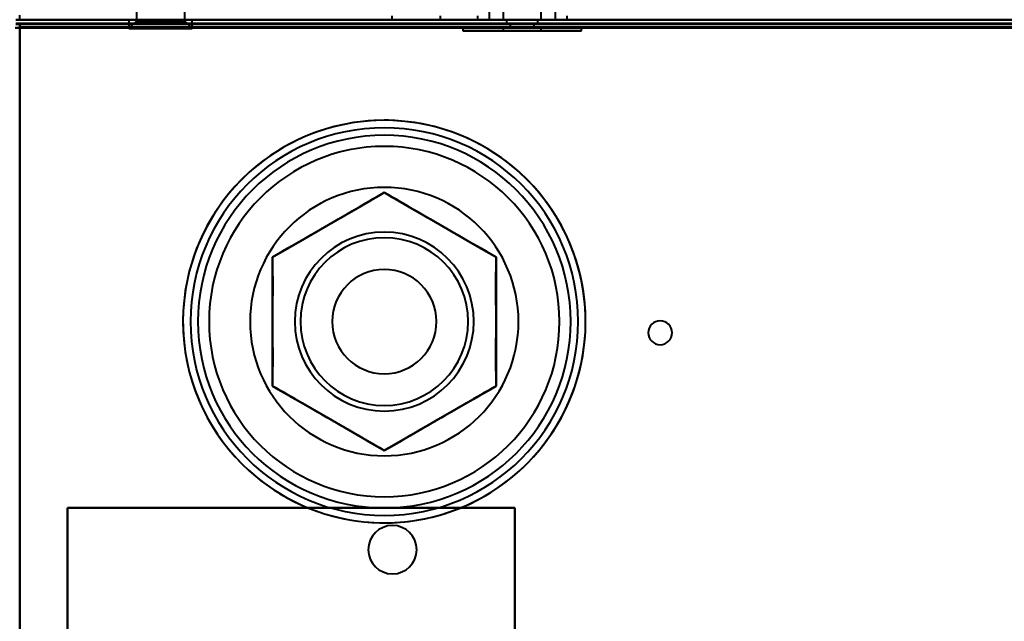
# Model space of a CAD drawing. Header units: millimetres. Extents: x -1041 to 1388, y -120 to 1250.
# Tile 56 of 85: x -249 to -117, y 748 to 828. Entities that reach past the tile are written whole.
import ezdxf

# ---------------------------------------------------------------- set-up
doc = ezdxf.new("R2010")
doc.units = ezdxf.units.MM
doc.layers.add('G-IMPT', color=8, linetype='Continuous', lineweight=40)

# ---------------------------------------------------------------- blocks, each defined once
blk = doc.blocks.new('NEXA 400 CALQUES_dwg-748074-Droite')
at = {"layer": 'G-IMPT'}
for p, q in [((-184.05, 835.67), (-184.05, 828.37)), ((-178.95, 828.37), (-178.95, 835.67)), ((-233.25, 830.59), (-233.25, 828.17)), ((-233.25, 830.59), (-233.25, 828.17)), ((-226.75, 828.17), (-226.75, 830.59)), ((-226.75, 828.17), (-226.75, 830.59)), ((-185.95, 830.47), (-185.95, 828.37)), ((-177.05, 828.37), (-177.05, 830.47)), ((-248.9, 828.37), (-248.9, 828.97)), ((-234.25, 828.37), (-234.25, 827.17)), ((-234.25, 828.37), (-234.25, 827.17)), ((-234.25, 828.37), (-226.32, 828.37)), ((-234.25, 828.37), (-226.32, 828.37)), ((-233.25, 828.17), (-234.25, 827.17)), ((-233.25, 828.17), (-234.25, 827.17)), ((-233.68, 828.37), (-225.75, 828.37)), ((-233.68, 828.37), (-225.75, 828.37)), ((-233.25, 828.17), (-227.19, 828.17)), ((-233.25, 828.17), (-227.19, 828.17)), ((-227.19, 828.17), (-233.25, 828.17)), ((-227.19, 828.17), (-233.25, 828.17)), ((-232.81, 828.17), (-226.75, 828.17)), ((-232.81, 828.17), (-226.75, 828.17)), ((-226.75, 828.17), (-232.81, 828.17)), ((-226.75, 828.17), (-232.81, 828.17)), ((-225.75, 827.17), (-226.75, 828.17)), ((-225.75, 827.17), (-226.75, 828.17)), ((-225.75, 827.17), (-225.75, 828.37)), ((-225.75, 827.17), (-225.75, 828.37)), ((-218.1, 828.37), (-214.9, 828.37)), ((-218.1, 828.37), (-216.5, 828.37)), ((-216.5, 828.37), (-214.9, 828.37)), ((-198.97, 828.87), (-198.97, 828.37)), ((-198.97, 828.37), (-192.47, 828.37)), ((-198.97, 828.37), (-195.72, 828.37)), ((-198.97, 828.37), (-192.47, 828.37)), ((-198.97, 828.37), (-195.72, 828.37)), ((-195.72, 828.37), (-192.47, 828.37)), ((-195.72, 828.37), (-192.47, 828.37)), ((-192.47, 828.37), (-192.47, 828.87)), ((-187.5, 828.87), (-187.5, 828.37)), ((-181.5, 828.37), (-187.5, 828.37)), ((-187.5, 828.37), (-175.5, 828.37)), ((-187.5, 828.37), (-181.5, 828.37)), ((-177.39, 828.37), (-185.95, 828.37)), ((-185.95, 828.37), (-181.5, 828.37)), ((-181.5, 828.37), (-185.61, 828.37)), ((-184.05, 828.37), (-179.14, 828.37)), ((-181.5, 828.37), (-184.05, 828.37)), ((-183.86, 828.37), (-181.5, 828.37)), ((-183.6, 828.37), (-183.6, 827.87)), ((-183.6, 828.37), (-183.6, 827.87)), ((-183.6, 828.37), (-179.4, 828.37)), ((-183.6, 828.37), (-179.4, 828.37)), ((-181.5, 828.37), (-183.6, 828.37)), ((-181.5, 828.37), (-183.6, 828.37)), ((-181.5, 828.37), (-178.95, 828.37)), ((-178.95, 828.37), (-181.5, 828.37)), ((-179.4, 828.37), (-181.5, 828.37)), ((-177.05, 828.37), (-181.5, 828.37)), ((-175.5, 828.37), (-181.5, 828.37)), ((-181.5, 828.37), (-177.05, 828.37)), ((-181.5, 828.37), (-175.5, 828.37)), ((-179.4, 827.87), (-179.4, 828.37)), ((-179.4, 827.87), (-179.4, 828.37)), ((-175.5, 828.37), (-175.5, 828.87)), ((-248.9, 827.27), (-249.5, 827.27)), ((-249.5, 827.27), (-248.9, 827.27)), ((-248.9, 827.27), (-249.5, 827.27)), ((285.9, 827.87), (-248.9, 827.87)), ((-248.9, 827.27), (-248.9, 827.87)), ((-248.9, 827.87), (-248.9, 827.27)), ((-248.9, 827.27), (-248.9, 827.87)), ((-248.9, 827.87), (-248.9, 827.27)), ((-234.25, 827.17), (-226.32, 827.17)), ((-234.25, 827.17), (-226.32, 827.17)), ((-226.32, 827.17), (-234.25, 827.17)), ((-226.32, 827.17), (-234.25, 827.17)), ((-233.68, 827.17), (-225.75, 827.17)), ((-233.68, 827.17), (-225.75, 827.17)), ((-225.75, 827.17), (-233.68, 827.17)), ((-225.75, 827.17), (-233.68, 827.17)), ((-189.45, 827.37), (-189.45, 826.87)), ((-189.45, 827.37), (-189.45, 826.87)), ((-189.45, 827.37), (-188.84, 827.37)), ((-189.45, 827.37), (-184.55, 827.37)), ((-178.45, 827.37), (-189.45, 827.37)), ((-189.45, 827.37), (-188.84, 827.37)), ((-189.45, 827.37), (-184.55, 827.37)), ((-178.45, 827.37), (-189.45, 827.37)), ((-189.45, 826.87), (-178.45, 826.87)), ((-184.55, 826.87), (-189.45, 826.87)), ((-188.84, 826.87), (-189.45, 826.87)), ((-189.45, 826.87), (-178.45, 826.87)), ((-184.55, 826.87), (-189.45, 826.87)), ((-188.84, 826.87), (-189.45, 826.87)), ((-188.84, 827.37), (-173.55, 827.37)), ((-188.84, 827.37), (-173.55, 827.37)), ((-173.55, 826.87), (-188.84, 826.87)), ((-173.55, 826.87), (-188.84, 826.87)), ((-184.55, 827.37), (-174.16, 827.37)), ((-173.55, 827.37), (-184.55, 827.37)), ((-184.55, 827.37), (-174.16, 827.37)), ((-173.55, 827.37), (-184.55, 827.37)), ((-184.55, 826.87), (-173.55, 826.87)), ((-174.16, 826.87), (-184.55, 826.87)), ((-184.55, 826.87), (-173.55, 826.87)), ((-174.16, 826.87), (-184.55, 826.87)), ((-184.05, 827.37), (-184.05, 826.87)), ((-184.05, 827.37), (-184.05, 826.87)), ((-184.05, 827.37), (-181.5, 827.37)), ((-179.14, 827.37), (-184.05, 827.37)), ((-184.05, 827.37), (-181.5, 827.37)), ((-179.14, 827.37), (-184.05, 827.37)), ((-184.05, 826.87), (-183.86, 826.87)), ((-184.05, 826.87), (-182.48, 826.87)), ((-180.52, 826.87), (-184.05, 826.87)), ((-184.05, 826.87), (-183.86, 826.87)), ((-184.05, 826.87), (-182.48, 826.87)), ((-180.52, 826.87), (-184.05, 826.87)), ((-181.5, 827.37), (-183.86, 827.37)), ((-181.5, 827.37), (-183.86, 827.37)), ((-183.86, 826.87), (-178.95, 826.87)), ((-183.86, 826.87), (-178.95, 826.87)), ((-183.6, 827.87), (-181.5, 827.87)), ((-181.5, 827.87), (-183.6, 827.87)), ((-183.6, 827.87), (-181.5, 827.87)), ((-181.5, 827.87), (-183.6, 827.87)), ((-183.1, 827.87), (-183.1, 827.37)), ((-183.1, 827.87), (-183.1, 827.37)), ((-183.1, 827.87), (-179.9, 827.87)), ((-183.1, 827.87), (-179.9, 827.87)), ((-181.5, 827.87), (-183.1, 827.87)), ((-183.1, 827.87), (-179.9, 827.87)), ((-183.1, 827.87), (-179.9, 827.87)), ((-181.5, 827.87), (-183.1, 827.87)), ((-183.1, 827.37), (-181.5, 827.37)), ((-181.5, 827.37), (-183.1, 827.37)), ((-183.1, 827.37), (-181.5, 827.37)), ((-181.5, 827.37), (-183.1, 827.37)), ((-182.48, 826.87), (-179.14, 826.87)), ((-178.95, 826.87), (-182.48, 826.87)), ((-182.48, 826.87), (-179.14, 826.87)), ((-178.95, 826.87), (-182.48, 826.87)), ((-181.5, 827.87), (-179.4, 827.87)), ((-179.4, 827.87), (-181.5, 827.87)), ((-179.9, 827.87), (-181.5, 827.87)), ((-179.9, 827.87), (-181.5, 827.87)), ((-181.5, 827.87), (-179.4, 827.87)), ((-179.4, 827.87), (-181.5, 827.87)), ((-179.9, 827.87), (-181.5, 827.87)), ((-179.9, 827.87), (-181.5, 827.87)), ((-181.5, 827.37), (-179.9, 827.37)), ((-181.5, 827.37), (-178.95, 827.37)), ((-179.9, 827.37), (-181.5, 827.37)), ((-178.95, 827.37), (-181.5, 827.37)), ((-181.5, 827.37), (-179.9, 827.37)), ((-181.5, 827.37), (-178.95, 827.37)), ((-179.9, 827.37), (-181.5, 827.37)), ((-178.95, 827.37), (-181.5, 827.37)), ((-179.9, 827.37), (-179.9, 827.87)), ((-179.9, 827.37), (-179.9, 827.87)), ((-178.95, 826.87), (-178.95, 827.37)), ((-178.95, 826.87), (-178.95, 827.37)), ((-173.55, 826.87), (-173.55, 827.37)), ((-173.55, 826.87), (-173.55, 827.37))]:
    blk.add_line(p, q, dxfattribs=at)
at = {"layer": 'G-IMPT', "flags": 128}
for points in [[(-249.4, 828.37), (-115.45, 828.37), (18.5, 828.37), (152.45, 828.37), (286.4, 828.37)], [(-248.9, 828.37), (-249.03, 828.37), (-249.15, 828.37), (-249.28, 828.37), (-249.4, 828.37)], [(286.4, 828.37), (152.45, 828.37), (18.5, 828.37), (-115.45, 828.37), (-249.4, 828.37)], [(-249.4, 828.37), (-249.28, 828.37), (-249.15, 828.37), (-249.03, 828.37), (-248.9, 828.37)], [(285.9, 828.37), (152.2, 828.37), (18.5, 828.37), (-115.2, 828.37), (-248.9, 828.37)], [(285.9, 828.37), (152.2, 828.37), (18.5, 828.37), (-115.2, 828.37), (-248.9, 828.37)], [(-248.9, 828.37), (-115.2, 828.37), (18.5, 828.37), (152.2, 828.37), (285.9, 828.37)], [(-248.9, 827.87), (-249.03, 827.87), (-249.15, 827.87), (-249.28, 827.87), (-249.4, 827.87)], [(-249.4, 827.87), (-115.45, 827.87), (18.5, 827.87), (152.45, 827.87), (286.4, 827.87)], [(-249.4, 827.87), (-249.28, 827.87), (-249.15, 827.87), (-249.03, 827.87), (-248.9, 827.87)], [(286.4, 827.87), (152.45, 827.87), (18.5, 827.87), (-115.45, 827.87), (-249.4, 827.87)], [(-249.4, 827.87), (-249.28, 827.87), (-249.15, 827.87), (-249.03, 827.87), (-248.9, 827.87)], [(-248.9, 827.87), (-249.03, 827.87), (-249.15, 827.87), (-249.28, 827.87), (-249.4, 827.87)], [(286.4, 827.77), (152.45, 827.77), (18.5, 827.77), (-115.45, 827.77), (-249.4, 827.77)], [(-249.4, 827.77), (-115.45, 827.77), (18.5, 827.77), (152.45, 827.77), (286.4, 827.77)], [(286.4, 827.77), (152.45, 827.77), (18.5, 827.77), (-115.45, 827.77), (-249.4, 827.77)], [(-249.4, 827.77), (-115.45, 827.77), (18.5, 827.77), (152.45, 827.77), (286.4, 827.77)], [(-249.4, 827.77), (-115.45, 827.77), (18.5, 827.77), (152.45, 827.77), (286.4, 827.77)], [(286.4, 827.77), (152.45, 827.77), (18.5, 827.77), (-115.45, 827.77), (-249.4, 827.77)], [(-248.9, 827.27), (-248.91, 827.27), (-248.93, 827.27), (-248.94, 827.27), (-248.95, 827.27)], [(-248.95, 827.27), (-248.94, 827.27), (-248.93, 827.27), (-248.91, 827.27), (-248.9, 827.27)], [(285.9, 827.87), (152.2, 827.87), (18.5, 827.87), (-115.2, 827.87), (-248.9, 827.87)], [(-248.9, 827.87), (-248.9, 827.75), (-248.9, 827.62), (-248.9, 827.5), (-248.9, 827.37)], [(-248.9, 827.37), (-248.9, 827.5), (-248.9, 827.62), (-248.9, 827.75), (-248.9, 827.87)], [(-248.9, 827.87), (-115.2, 827.87), (18.5, 827.87), (152.2, 827.87), (285.9, 827.87)], [(285.9, 827.87), (152.2, 827.87), (18.5, 827.87), (-115.2, 827.87), (-248.9, 827.87)], [(-248.9, 827.87), (-115.2, 827.87), (18.5, 827.87), (152.2, 827.87), (285.9, 827.87)], [(285.9, 827.87), (152.2, 827.87), (18.5, 827.87), (-115.2, 827.87), (-248.9, 827.87)], [(-248.9, 827.87), (-115.2, 827.87), (18.5, 827.87), (152.2, 827.87), (285.9, 827.87)], [(-248.9, 827.87), (-115.2, 827.87), (18.5, 827.87), (152.2, 827.87), (285.9, 827.87)], [(285.9, 827.87), (152.2, 827.87), (18.5, 827.87), (-115.2, 827.87), (-248.9, 827.87)], [(-248.9, 827.87), (-248.9, 827.75), (-248.9, 827.62), (-248.9, 827.5), (-248.9, 827.37)], [(-248.9, 827.87), (-115.2, 827.87), (18.5, 827.87), (152.2, 827.87), (285.9, 827.87)], [(285.9, 827.87), (152.2, 827.87), (18.5, 827.87), (-115.2, 827.87), (-248.9, 827.87)], [(-248.9, 827.37), (-248.9, 827.5), (-248.9, 827.62), (-248.9, 827.75), (-248.9, 827.87)], [(-248.9, 827.87), (-115.2, 827.87), (18.5, 827.87), (152.2, 827.87), (285.9, 827.87)], [(285.9, 827.87), (152.2, 827.87), (18.5, 827.87), (-115.2, 827.87), (-248.9, 827.87)], [(285.9, 827.37), (152.2, 827.37), (18.5, 827.37), (-115.2, 827.37), (-248.9, 827.37)], [(-248.9, 827.37), (-115.2, 827.37), (18.5, 827.37), (152.2, 827.37), (285.9, 827.37)], [(-248.9, 827.37), (-248.9, 827.36), (-248.9, 827.35), (-248.9, 827.33), (-248.9, 827.32)], [(285.9, 827.37), (152.2, 827.37), (18.5, 827.37), (-115.2, 827.37), (-248.9, 827.37)], [(-248.9, 827.37), (-115.2, 827.37), (18.5, 827.37), (152.2, 827.37), (285.9, 827.37)], [(285.9, 827.37), (152.2, 827.37), (18.5, 827.37), (-115.2, 827.37), (-248.9, 827.37)], [(-248.9, 827.37), (-115.2, 827.37), (18.5, 827.37), (152.2, 827.37), (285.9, 827.37)], [(-248.9, 827.32), (-248.9, 827.33), (-248.9, 827.35), (-248.9, 827.36), (-248.9, 827.37)], [(-248.9, 827.32), (-248.9, 827.31), (-248.9, 827.3), (-248.9, 827.28), (-248.9, 827.27)], [(-248.9, 827.27), (-248.9, 827.28), (-248.9, 827.3), (-248.9, 827.31), (-248.9, 827.32)], [(-248.9, 129.47), (-248.9, 303.92), (-248.9, 478.37), (-248.9, 652.82), (-248.9, 827.27)], [(-248.9, 827.27), (-115.2, 827.27), (18.5, 827.27), (152.2, 827.27), (285.9, 827.27)], [(-248.9, 827.27), (-248.9, 660.8), (-248.9, 494.32), (-248.9, 327.85), (-248.9, 161.37)], [(254, 827.27), (128.28, 827.27), (2.55, 827.27), (-123.18, 827.27), (-248.9, 827.27)], [(-248.9, 827.27), (-123.18, 827.27), (2.55, 827.27), (128.28, 827.27), (254, 827.27)], [(254, 827.27), (128.28, 827.27), (2.55, 827.27), (-123.18, 827.27), (-248.9, 827.27)], [(285.9, 827.27), (152.2, 827.27), (18.5, 827.27), (-115.2, 827.27), (-248.9, 827.27)], [(-248.9, 827.27), (-248.9, 652.82), (-248.9, 478.37), (-248.9, 303.92), (-248.9, 129.47)], [(-248.9, 161.37), (-248.9, 327.85), (-248.9, 494.32), (-248.9, 660.8), (-248.9, 827.27)], [(-248.9, 827.27), (-123.18, 827.27), (2.55, 827.27), (128.28, 827.27), (254, 827.27)], [(-248.9, 827.27), (-248.9, 660.8), (-248.9, 494.32), (-248.9, 327.85), (-248.9, 161.37)], [(-200, 814.87), (-201.08, 814.85), (-202.16, 814.79), (-203.23, 814.68), (-204.3, 814.53), (-205.36, 814.33), (-206.42, 814.1), (-207.46, 813.82), (-208.49, 813.5), (-209.51, 813.14), (-210.51, 812.74), (-211.5, 812.3), (-212.47, 811.82), (-213.42, 811.3), (-214.34, 810.75), (-215.25, 810.16), (-216.12, 809.53), (-216.98, 808.87), (-217.8, 808.17), (-218.6, 807.44), (-219.37, 806.68), (-220.11, 805.89), (-220.81, 805.08), (-221.48, 804.23), (-222.12, 803.36), (-222.72, 802.46), (-223.28, 801.54), (-223.81, 800.6), (-224.3, 799.64), (-224.75, 798.65), (-225.17, 797.66), (-225.54, 796.64), (-225.87, 795.61), (-226.16, 794.57), (-226.4, 793.52), (-226.61, 792.46), (-226.77, 791.39), (-226.89, 790.32), (-226.97, 789.24), (-227, 788.16), (-226.99, 787.08), (-226.94, 786.01), (-226.84, 784.93), (-226.7, 783.86), (-226.52, 782.79), (-226.29, 781.74), (-226.03, 780.69), (-225.72, 779.66), (-225.37, 778.63), (-224.98, 777.63), (-224.55, 776.64), (-224.08, 775.66), (-223.57, 774.71), (-223.03, 773.78), (-222.45, 772.87), (-221.83, 771.98), (-221.18, 771.12), (-220.49, 770.29), (-219.77, 769.48), (-219.02, 768.71), (-218.24, 767.96), (-217.43, 767.25), (-216.59, 766.57), (-215.72, 765.92), (-214.83, 765.31), (-213.92, 764.74), (-212.98, 764.2), (-212.03, 763.7), (-211.05, 763.24), (-210.05, 762.81), (-209.04, 762.43), (-208.02, 762.09), (-206.98, 761.79), (-205.93, 761.53), (-204.88, 761.32), (-203.81, 761.14), (-202.74, 761.01), (-201.66, 760.92), (-200.58, 760.88), (-200, 760.87)], [(-200, 760.87), (-198.92, 760.89), (-197.84, 760.96), (-196.77, 761.07), (-195.7, 761.22), (-194.64, 761.41), (-193.58, 761.65), (-192.54, 761.92), (-191.51, 762.24), (-190.49, 762.6), (-189.49, 763), (-188.5, 763.44), (-187.53, 763.92), (-186.58, 764.44), (-185.66, 765), (-184.75, 765.59), (-183.88, 766.22), (-183.02, 766.88), (-182.2, 767.57), (-181.4, 768.3), (-180.63, 769.06), (-179.89, 769.85), (-179.19, 770.67), (-178.52, 771.52), (-177.88, 772.39), (-177.28, 773.28), (-176.72, 774.2), (-176.19, 775.15), (-175.7, 776.11), (-175.25, 777.09), (-174.83, 778.09), (-174.46, 779.1), (-174.13, 780.13), (-173.84, 781.17), (-173.6, 782.22), (-173.39, 783.28), (-173.23, 784.35), (-173.11, 785.42), (-173.03, 786.5), (-173, 787.58), (-173.01, 788.66), (-173.06, 789.74), (-173.16, 790.81), (-173.3, 791.89), (-173.48, 792.95), (-173.71, 794.01), (-173.97, 795.05), (-174.28, 796.09), (-174.63, 797.11), (-175.02, 798.12), (-175.45, 799.11), (-175.92, 800.08), (-176.43, 801.03), (-176.97, 801.97), (-177.55, 802.88), (-178.17, 803.76), (-178.82, 804.62), (-179.51, 805.46), (-180.23, 806.26), (-180.98, 807.04), (-181.76, 807.78), (-182.57, 808.5), (-183.41, 809.18), (-184.28, 809.82), (-185.17, 810.43), (-186.08, 811.01), (-187.02, 811.55), (-187.97, 812.05), (-188.95, 812.51), (-189.95, 812.93), (-190.96, 813.31), (-191.98, 813.65), (-193.02, 813.95), (-194.07, 814.21), (-195.12, 814.43), (-196.19, 814.6), (-197.26, 814.73), (-198.34, 814.82), (-199.42, 814.87), (-200, 814.87)], [(-200, 805.17), (-203.75, 803.01), (-207.49, 800.85), (-211.24, 798.68), (-214.98, 796.52)], [(-214.98, 796.52), (-211.24, 798.68), (-207.49, 800.85), (-203.75, 803.01), (-200, 805.17)], [(-200, 805.17), (-203.75, 803.01), (-207.49, 800.85), (-211.24, 798.68), (-214.98, 796.52)], [(-214.98, 796.52), (-211.24, 798.68), (-207.49, 800.85), (-203.75, 803.01), (-200, 805.17)], [(-200, 805.17), (-203.75, 803.01), (-207.49, 800.85), (-211.24, 798.68), (-214.98, 796.52)], [(-214.98, 796.52), (-211.24, 798.68), (-207.49, 800.85), (-203.75, 803.01), (-200, 805.17)], [(-185.02, 796.52), (-188.76, 798.68), (-192.51, 800.85), (-196.25, 803.01), (-200, 805.17)], [(-200, 805.17), (-196.25, 803.01), (-192.51, 800.85), (-188.76, 798.68), (-185.02, 796.52)], [(-185.02, 796.52), (-188.76, 798.68), (-192.51, 800.85), (-196.25, 803.01), (-200, 805.17)], [(-200, 805.17), (-196.25, 803.01), (-192.51, 800.85), (-188.76, 798.68), (-185.02, 796.52)], [(-185.02, 796.52), (-188.76, 798.68), (-192.51, 800.85), (-196.25, 803.01), (-200, 805.17)], [(-200, 805.17), (-196.25, 803.01), (-192.51, 800.85), (-188.76, 798.68), (-185.02, 796.52)], [(-214.98, 796.52), (-214.98, 792.2), (-214.98, 787.87), (-214.98, 783.55), (-214.98, 779.22)], [(-214.98, 779.22), (-214.98, 783.55), (-214.98, 787.87), (-214.98, 792.2), (-214.98, 796.52)], [(-214.98, 796.52), (-214.98, 792.2), (-214.98, 787.87), (-214.98, 783.55), (-214.98, 779.22)], [(-214.98, 779.22), (-214.98, 783.55), (-214.98, 787.87), (-214.98, 792.2), (-214.98, 796.52)], [(-214.98, 796.52), (-214.98, 792.2), (-214.98, 787.87), (-214.98, 783.55), (-214.98, 779.22)], [(-214.98, 779.22), (-214.98, 783.55), (-214.98, 787.87), (-214.98, 792.2), (-214.98, 796.52)], [(-185.02, 779.22), (-185.02, 783.55), (-185.02, 787.87), (-185.02, 792.2), (-185.02, 796.52)], [(-185.02, 796.52), (-185.02, 792.2), (-185.02, 787.87), (-185.02, 783.55), (-185.02, 779.22)], [(-185.02, 779.22), (-185.02, 783.55), (-185.02, 787.87), (-185.02, 792.2), (-185.02, 796.52)], [(-185.02, 796.52), (-185.02, 792.2), (-185.02, 787.87), (-185.02, 783.55), (-185.02, 779.22)], [(-185.02, 779.22), (-185.02, 783.55), (-185.02, 787.87), (-185.02, 792.2), (-185.02, 796.52)], [(-185.02, 796.52), (-185.02, 792.2), (-185.02, 787.87), (-185.02, 783.55), (-185.02, 779.22)], [(-214.98, 779.22), (-211.24, 777.06), (-207.49, 774.9), (-203.75, 772.73), (-200, 770.57)], [(-200, 770.57), (-203.75, 772.73), (-207.49, 774.9), (-211.24, 777.06), (-214.98, 779.22)], [(-214.98, 779.22), (-211.24, 777.06), (-207.49, 774.9), (-203.75, 772.73), (-200, 770.57)], [(-200, 770.57), (-203.75, 772.73), (-207.49, 774.9), (-211.24, 777.06), (-214.98, 779.22)], [(-214.98, 779.22), (-211.24, 777.06), (-207.49, 774.9), (-203.75, 772.73), (-200, 770.57)], [(-200, 770.57), (-203.75, 772.73), (-207.49, 774.9), (-211.24, 777.06), (-214.98, 779.22)], [(-200, 770.57), (-196.25, 772.73), (-192.51, 774.9), (-188.76, 777.06), (-185.02, 779.22)], [(-185.02, 779.22), (-188.76, 777.06), (-192.51, 774.9), (-196.25, 772.73), (-200, 770.57)], [(-200, 770.57), (-196.25, 772.73), (-192.51, 774.9), (-188.76, 777.06), (-185.02, 779.22)], [(-185.02, 779.22), (-188.76, 777.06), (-192.51, 774.9), (-196.25, 772.73), (-200, 770.57)], [(-200, 770.57), (-196.25, 772.73), (-192.51, 774.9), (-188.76, 777.06), (-185.02, 779.22)], [(-185.02, 779.22), (-188.76, 777.06), (-192.51, 774.9), (-196.25, 772.73), (-200, 770.57)], [(-182.5, 762.87), (-197.5, 762.87), (-212.5, 762.87), (-227.5, 762.87), (-242.5, 762.87)], [(-242.5, 762.87), (-242.5, 732.87), (-242.5, 702.87), (-242.5, 672.87), (-242.5, 642.87)], [(-182.5, 762.87), (-197.5, 762.87), (-212.5, 762.87), (-227.5, 762.87), (-242.5, 762.87)], [(-242.5, 762.87), (-227.5, 762.87), (-212.5, 762.87), (-197.5, 762.87), (-182.5, 762.87)], [(-242.5, 762.87), (-242.5, 732.87), (-242.5, 702.87), (-242.5, 672.87), (-242.5, 642.87)], [(-242.5, 642.87), (-242.5, 672.87), (-242.5, 702.87), (-242.5, 732.87), (-242.5, 762.87)], [(-242.5, 642.87), (-242.5, 672.87), (-242.5, 702.87), (-242.5, 732.87), (-242.5, 762.87)], [(-242.5, 762.87), (-227.5, 762.87), (-212.5, 762.87), (-197.5, 762.87), (-182.5, 762.87)], [(-242.5, 642.87), (-242.5, 672.87), (-242.5, 702.87), (-242.5, 732.87), (-242.5, 762.87)], [(-242.5, 762.87), (-227.5, 762.87), (-212.5, 762.87), (-197.5, 762.87), (-182.5, 762.87)], [(-242.5, 762.87), (-242.5, 732.87), (-242.5, 702.87), (-242.5, 672.87), (-242.5, 642.87)], [(-242.5, 642.87), (-242.5, 672.87), (-242.5, 702.87), (-242.5, 732.87), (-242.5, 762.87)], [(-182.5, 762.87), (-197.5, 762.87), (-212.5, 762.87), (-227.5, 762.87), (-242.5, 762.87)], [(-242.5, 762.87), (-227.5, 762.87), (-212.5, 762.87), (-197.5, 762.87), (-182.5, 762.87)], [(-182.5, 762.87), (-197.5, 762.87), (-212.5, 762.87), (-227.5, 762.87), (-242.5, 762.87)], [(-242.5, 762.87), (-242.5, 732.87), (-242.5, 702.87), (-242.5, 672.87), (-242.5, 642.87)], [(-182.5, 642.87), (-182.5, 672.87), (-182.5, 702.87), (-182.5, 732.87), (-182.5, 762.87)], [(-182.5, 642.87), (-182.5, 672.87), (-182.5, 702.87), (-182.5, 732.87), (-182.5, 762.87)], [(-182.5, 762.87), (-182.5, 732.87), (-182.5, 702.87), (-182.5, 672.87), (-182.5, 642.87)], [(-182.5, 762.87), (-182.5, 732.87), (-182.5, 702.87), (-182.5, 672.87), (-182.5, 642.87)], [(-182.5, 762.87), (-182.5, 732.87), (-182.5, 702.87), (-182.5, 672.87), (-182.5, 642.87)], [(-182.5, 642.87), (-182.5, 672.87), (-182.5, 702.87), (-182.5, 732.87), (-182.5, 762.87)], [(-182.5, 762.87), (-182.5, 732.87), (-182.5, 702.87), (-182.5, 672.87), (-182.5, 642.87)], [(-182.5, 642.87), (-182.5, 672.87), (-182.5, 702.87), (-182.5, 732.87), (-182.5, 762.87)]]:
    blk.add_lwpolyline(points, dxfattribs=at)
at = {"layer": 'G-IMPT'}
for centre, radius, start, end in [((-200, 787.87), 27, 90, 180), ((-200, 787.87), 27, 360, 180), ((-200, 787.87), 27, 0, 180), ((-200, 787.87), 27, 0, 180), ((-200, 787.87), 27, 90, 270), ((-200, 787.87), 27, 90, 180), ((-200, 787.87), 27, 0, 180), ((-200, 787.87), 27, 90, 270), ((-200, 787.87), 27, 270, 90), ((-200, 787.87), 27, 270, 90), ((-200, 787.87), 27, 360, 90), ((-200, 787.87), 27, 270, 90), ((-200, 787.87), 26, 360, 180), ((-200, 787.87), 26, 90, 180), ((-200, 787.87), 26, 360, 180), ((-200, 787.87), 26, 90, 180), ((-200, 787.87), 26, 270, 90), ((-200, 787.87), 26, 270, 90), ((-200, 787.87), 25, 360, 180), ((-200, 787.87), 25, 0, 180), ((-200, 787.87), 25, 360, 180), ((-200, 787.87), 25, 0, 180), ((-200, 787.87), 23.5, 360, 180), ((-200, 787.87), 23.5, 360, 180), ((-200, 787.87), 23.5, 0, 180), ((-200, 787.87), 23.5, 0, 180), ((-200, 787.87), 18, 90, 270), ((-200, 787.87), 18, 360, 180), ((-200, 787.87), 18, 0, 180), ((-200, 787.87), 18, 90, 270), ((-200, 787.87), 18, 0, 180), ((-200, 787.87), 18, 360, 180), ((-200, 787.87), 18, 0, 180), ((-200, 787.87), 18, 360, 180), ((-200, 787.87), 18, 270, 90), ((-200, 787.87), 18, 270, 90), ((-200, 787.87), 12, 360, 180), ((-200, 787.87), 12, 90, 180), ((-200, 787.87), 11.25, 360, 180), ((-200, 787.87), 11.25, 90, 270), ((-200, 787.87), 11.25, 0, 180), ((-200, 787.87), 11.25, 0, 180), ((-200, 787.87), 11.25, 0, 180), ((-200, 787.87), 11.25, 360, 180), ((-200, 787.87), 11.25, 0, 180), ((-200, 787.87), 11.25, 90, 270), ((-200, 787.87), 12, 270, 90), ((-200, 787.87), 11.25, 270, 90), ((-200, 787.87), 11.25, 270, 90), ((-200, 787.87), 7, 90, 180), ((-200, 787.87), 7, 360, 180), ((-200, 787.87), 7, 360, 180), ((-200, 787.87), 7, 0, 180), ((-200, 787.87), 7, 270, 90), ((-200, 787.87), 27, 180, 270), ((-200, 787.87), 27, 180, 0), ((-200, 787.87), 27, 180, 360), ((-200, 787.87), 27, 180, 0), ((-200, 787.87), 27, 180, 270), ((-200, 787.87), 27, 180, 360), ((-200, 787.87), 26, 180, 360), ((-200, 787.87), 26, 180, 270), ((-200, 787.87), 26, 180, 0), ((-200, 787.87), 26, 180, 270), ((-200, 787.87), 25, 180, 360), ((-200, 787.87), 25, 180, 360), ((-200, 787.87), 25, 180, 360), ((-200, 787.87), 25, 180, 360), ((-200, 787.87), 23.5, 180, 360), ((-200, 787.87), 23.5, 180, 0), ((-200, 787.87), 23.5, 180, 360), ((-200, 787.87), 23.5, 180, 0), ((-200, 787.87), 18, 180, 270), ((-200, 787.87), 18, 180, 270), ((-200, 787.87), 18, 180, 0), ((-200, 787.87), 18, 180, 0), ((-200, 787.87), 18, 180, 360), ((-200, 787.87), 18, 180, 360), ((-200, 787.87), 12, 180, 0), ((-200, 787.87), 12, 180, 270), ((-200, 787.87), 11.25, 180, 360), ((-200, 787.87), 11.25, 180, 0), ((-200, 787.87), 11.25, 180, 0), ((-200, 787.87), 11.25, 180, 270), ((-200, 787.87), 11.25, 180, 270), ((-200, 787.87), 11.25, 180, 360), ((-200, 787.87), 7, 180, 270), ((-200, 787.87), 7, 180, 0), ((-200, 787.87), 7, 180, 0), ((-200, 787.87), 7, 180, 0), ((-200, 787.87), 18, 270, 0), ((-200, 787.87), 18, 270, 360), ((-200, 787.87), 27, 270, 0), ((-200, 787.87), 11.25, 270, 0), ((-200, 787.87), 11.25, 270, 0), ((-163, 786.37), 1.6, 90, 180), ((-163, 786.37), 1.6, 360, 180), ((-163, 786.37), 1.6, 0, 180), ((-163, 786.37), 1.6, 90, 270), ((-163, 786.37), 1.6, 0, 90), ((-163, 786.37), 1.6, 270, 90), ((-163, 786.37), 1.6, 180, 0), ((-163, 786.37), 1.6, 180, 360), ((-163, 786.37), 1.6, 180, 360), ((-198.9, 757.27), 3.25, 0, 180), ((-198.9, 757.27), 3.25, 360, 180), ((-198.9, 757.27), 3.25, 360, 180), ((-198.9, 757.27), 3.25, 0, 180), ((-198.9, 757.27), 3.25, 180, 360), ((-198.9, 757.27), 3.25, 180, 360), ((-198.9, 757.27), 3.25, 180, 360), ((-198.9, 757.27), 3.25, 180, 360)]:
    blk.add_arc(centre, radius, start, end, dxfattribs=at)
for points in [[(-200, 805.17), (-201.46, 804.37), (-203.37, 803.21), (-205.75, 801.84), (-207.5, 800.85), (-209.22, 799.83), (-211.6, 798.46), (-213.56, 797.38), (-214.98, 796.52)], [(-185.02, 796.52), (-186.44, 797.38), (-188.41, 798.46), (-190.78, 799.83), (-192.5, 800.85), (-194.25, 801.84), (-196.63, 803.21), (-198.54, 804.37), (-200, 805.17)], [(-214.98, 779.22), (-213.56, 778.36), (-211.59, 777.29), (-209.22, 775.91), (-207.5, 774.89), (-205.75, 773.91), (-203.37, 772.54), (-201.46, 771.37), (-200, 770.57)], [(-200, 770.57), (-198.54, 771.37), (-196.63, 772.54), (-194.25, 773.91), (-192.5, 774.89), (-190.78, 775.91), (-188.4, 777.29), (-186.44, 778.36), (-185.02, 779.22)]]:
    blk.add_open_spline(points, degree=3, knots=[0, 0, 0, 0, 0.25, 0.375, 0.5, 0.625, 0.75, 1, 1, 1, 1], dxfattribs=at)
for points in [[(-214.98, 796.52), (-213.6, 797.32), (-210.94, 798.85), (-207.49, 800.85), (-204.04, 802.84), (-201.39, 804.37), (-200, 805.17)], [(-200, 805.17), (-198.61, 804.37), (-195.96, 802.84), (-192.51, 800.85), (-189.06, 798.85), (-186.4, 797.32), (-185.02, 796.52)], [(-214.98, 796.52), (-214.99, 795.69), (-214.97, 794.11), (-214.97, 791.94), (-214.98, 789.88), (-214.98, 788.54), (-214.98, 787.87)], [(-214.98, 779.22), (-214.98, 780.82), (-214.98, 783.89), (-214.98, 787.87), (-214.98, 791.86), (-214.98, 794.92), (-214.98, 796.52)], [(-185.02, 787.87), (-185.02, 788.54), (-185.02, 789.88), (-185.03, 791.94), (-185.03, 794.11), (-185.01, 795.69), (-185.02, 796.52)], [(-185.02, 796.52), (-185.02, 794.92), (-185.02, 791.86), (-185.02, 787.87), (-185.02, 783.89), (-185.02, 780.82), (-185.02, 779.22)], [(-214.98, 787.87), (-214.98, 787.2), (-214.98, 785.87), (-214.97, 783.81), (-214.97, 781.63), (-214.99, 780.05), (-214.98, 779.22)], [(-185.02, 779.22), (-185.01, 780.05), (-185.03, 781.63), (-185.03, 783.81), (-185.02, 785.87), (-185.02, 787.2), (-185.02, 787.87)], [(-200, 770.57), (-201.39, 771.37), (-204.04, 772.9), (-207.49, 774.9), (-210.94, 776.89), (-213.6, 778.42), (-214.98, 779.22)], [(-185.02, 779.22), (-186.4, 778.42), (-189.06, 776.89), (-192.51, 774.9), (-195.96, 772.9), (-198.61, 771.37), (-200, 770.57)]]:
    blk.add_open_spline(points, degree=3, dxfattribs=at)

msp = doc.modelspace()

# ---------------------------------------------------------------- block references
at = {"layer": 'G-IMPT'}
msp.add_blockref('NEXA 400 CALQUES_dwg-748074-Droite', (0, 0), dxfattribs=at)

doc.saveas('drawing.dxf')
